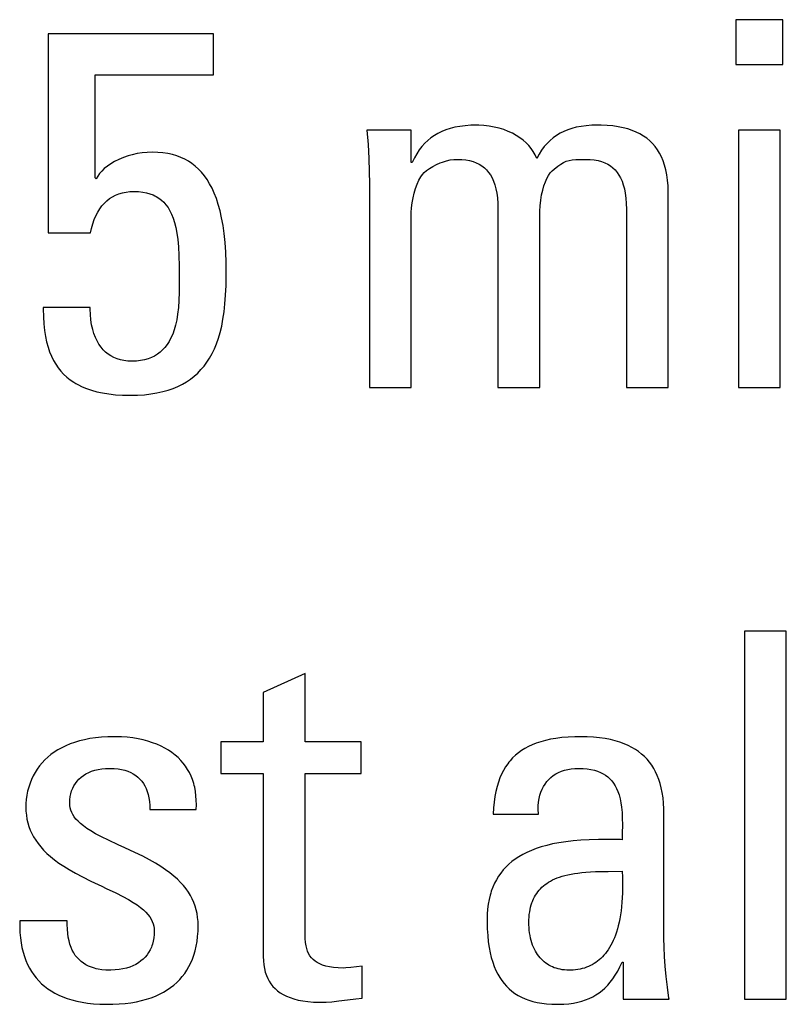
# Model space of a CAD drawing. Header units: millimetres. Extents: x -844 to -217, y -125 to 557.
# Tile 40 of 178: x -577.51 to -574.06, y 171.88 to 176.31. Entities that reach past the tile are written whole.
import ezdxf

# ---------------------------------------------------------------- set-up
doc = ezdxf.new("R2010")
doc.units = ezdxf.units.MM
doc.header["$LTSCALE"] = 23.1
doc.layers.add('R912005577_AM_0', color=7, linetype='CONTINUOUS')

msp = doc.modelspace()

# ---------------------------------------------------------------- linework, layer by layer
at = {"layer": 'R912005577_AM_0', "color": 7}
for p, q in [((-574.0779, 176.3053), (-574.2888, 176.3053)), ((-574.2888, 176.3053), (-574.2888, 176.1035)), ((-574.0779, 176.1035), (-574.0779, 176.3053)), ((-576.6383, 176.2411), (-577.3812, 176.2411)), ((-577.3812, 176.2411), (-577.3812, 175.3468)), ((-576.6383, 176.0576), (-576.6383, 176.2411)), ((-574.2888, 176.1035), (-574.0779, 176.1035)), ((-577.1703, 176.0576), (-576.6383, 176.0576)), ((-577.1703, 175.5944), (-577.1703, 176.0576)), ((-575.7487, 175.8077), (-575.9482, 175.8077)), ((-575.9482, 175.8077), (-575.9432, 175.7436)), ((-575.7487, 175.6632), (-575.7487, 175.8077)), ((-575.6289, 175.7938), (-575.6449, 175.7843)), ((-575.6118, 175.8022), (-575.6289, 175.7938)), ((-575.5936, 175.8096), (-575.6118, 175.8022)), ((-575.5741, 175.8159), (-575.5936, 175.8096)), ((-575.5533, 175.8211), (-575.5741, 175.8159)), ((-575.5308, 175.8253), (-575.5533, 175.8211)), ((-575.5066, 175.8283), (-575.5308, 175.8253)), ((-575.4804, 175.8301), (-575.5066, 175.8283)), ((-575.4551, 175.8306), (-575.4804, 175.8301)), ((-575.4453, 175.8305), (-575.4551, 175.8306)), ((-575.4217, 175.8292), (-575.4453, 175.8305)), ((-575.3983, 175.8265), (-575.4217, 175.8292)), ((-575.3755, 175.8224), (-575.3983, 175.8265)), ((-575.3535, 175.8171), (-575.3755, 175.8224)), ((-575.3325, 175.8106), (-575.3535, 175.8171)), ((-575.3126, 175.803), (-575.3325, 175.8106)), ((-575.294, 175.7944), (-575.3126, 175.803)), ((-575.2766, 175.7849), (-575.294, 175.7944)), ((-575.0793, 175.7941), (-575.095, 175.7846)), ((-575.0627, 175.8024), (-575.0793, 175.7941)), ((-575.0451, 175.8097), (-575.0627, 175.8024)), ((-575.0264, 175.816), (-575.0451, 175.8097)), ((-575.0064, 175.8211), (-575.0264, 175.816)), ((-574.985, 175.8252), (-575.0064, 175.8211)), ((-574.962, 175.8282), (-574.985, 175.8252)), ((-574.9369, 175.83), (-574.962, 175.8282)), ((-574.9094, 175.8306), (-574.9369, 175.83)), ((-574.8947, 175.8305), (-574.9094, 175.8306)), ((-574.867, 175.8293), (-574.8947, 175.8305)), ((-574.8414, 175.8271), (-574.867, 175.8293)), ((-574.8174, 175.8237), (-574.8414, 175.8271)), ((-574.7951, 175.8192), (-574.8174, 175.8237)), ((-574.7743, 175.8137), (-574.7951, 175.8192)), ((-574.7549, 175.8072), (-574.7743, 175.8137)), ((-574.7368, 175.7997), (-574.7549, 175.8072)), ((-574.72, 175.7913), (-574.7368, 175.7997)), ((-574.7043, 175.7819), (-574.72, 175.7913)), ((-574.0893, 175.8077), (-574.2773, 175.8077)), ((-574.2773, 175.8077), (-574.2773, 174.6497)), ((-574.0893, 174.6497), (-574.0893, 175.8077)), ((-575.6878, 175.7491), (-575.7005, 175.7349)), ((-575.6743, 175.7621), (-575.6878, 175.7491)), ((-575.66, 175.7738), (-575.6743, 175.7621)), ((-575.6449, 175.7843), (-575.66, 175.7738)), ((-575.2606, 175.7745), (-575.2766, 175.7849)), ((-575.2459, 175.7634), (-575.2606, 175.7745)), ((-575.2326, 175.7515), (-575.2459, 175.7634)), ((-575.2205, 175.7389), (-575.2326, 175.7515)), ((-575.1375, 175.7489), (-575.1503, 175.7343)), ((-575.124, 175.762), (-575.1375, 175.7489)), ((-575.1099, 175.7739), (-575.124, 175.762)), ((-575.095, 175.7846), (-575.1099, 175.7739)), ((-574.6897, 175.7716), (-574.7043, 175.7819)), ((-574.6762, 175.7604), (-574.6897, 175.7716)), ((-574.6637, 175.7481), (-574.6762, 175.7604)), ((-574.6522, 175.7349), (-574.6637, 175.7481)), ((-576.9817, 175.7026), (-577.0045, 175.6975)), ((-576.9588, 175.7062), (-576.9817, 175.7026)), ((-576.9359, 175.7084), (-576.9588, 175.7062)), ((-576.9135, 175.7091), (-576.9359, 175.7084)), ((-576.8888, 175.7084), (-576.9135, 175.7091)), ((-576.8655, 175.7064), (-576.8888, 175.7084)), ((-576.8436, 175.7031), (-576.8655, 175.7064)), ((-576.823, 175.6985), (-576.8436, 175.7031)), ((-575.9432, 175.7436), (-575.9395, 175.6806)), ((-575.7237, 175.7022), (-575.7343, 175.6836)), ((-575.7125, 175.7193), (-575.7237, 175.7022)), ((-575.7005, 175.7349), (-575.7125, 175.7193)), ((-575.2096, 175.7256), (-575.2205, 175.7389)), ((-575.2, 175.7116), (-575.2096, 175.7256)), ((-575.1917, 175.6969), (-575.2, 175.7116)), ((-575.1624, 175.7183), (-575.1738, 175.7008)), ((-575.1503, 175.7343), (-575.1624, 175.7183)), ((-574.6416, 175.7205), (-574.6522, 175.7349)), ((-574.632, 175.7051), (-574.6416, 175.7205)), ((-574.6234, 175.6884), (-574.632, 175.7051)), ((-577.0828, 175.6674), (-577.1001, 175.6573)), ((-577.0639, 175.6768), (-577.0828, 175.6674)), ((-577.0436, 175.6852), (-577.0639, 175.6768)), ((-577.022, 175.6926), (-577.0436, 175.6852)), ((-577.0045, 175.6975), (-577.022, 175.6926)), ((-576.8034, 175.6928), (-576.823, 175.6985)), ((-576.7849, 175.6858), (-576.8034, 175.6928)), ((-576.7674, 175.6777), (-576.7849, 175.6858)), ((-576.7508, 175.6685), (-576.7674, 175.6777)), ((-576.7349, 175.658), (-576.7508, 175.6685)), ((-576.7199, 175.6463), (-576.7349, 175.658)), ((-575.9395, 175.6806), (-575.9374, 175.622)), ((-575.7441, 175.6632), (-575.7487, 175.6632)), ((-575.7343, 175.6836), (-575.7441, 175.6632)), ((-575.6357, 175.654), (-575.6181, 175.6615)), ((-575.6181, 175.6615), (-575.6089, 175.6648)), ((-575.6089, 175.6648), (-575.5908, 175.6703)), ((-575.5908, 175.6703), (-575.5733, 175.6741)), ((-575.5733, 175.6741), (-575.557, 175.6763)), ((-575.557, 175.6763), (-575.5423, 175.677)), ((-575.5423, 175.677), (-575.5219, 175.6763)), ((-575.5219, 175.6763), (-575.5032, 175.6743)), ((-575.5032, 175.6743), (-575.4861, 175.6711)), ((-575.4861, 175.6711), (-575.4705, 175.6667)), ((-575.4705, 175.6667), (-575.4561, 175.6613)), ((-575.4561, 175.6613), (-575.4429, 175.6548)), ((-575.1846, 175.6815), (-575.1917, 175.6969)), ((-575.1738, 175.7008), (-575.1846, 175.6815)), ((-575.0759, 175.656), (-575.0635, 175.6629)), ((-575.0635, 175.6629), (-575.0515, 175.6681)), ((-575.0515, 175.6681), (-575.0392, 175.6718)), ((-575.0392, 175.6718), (-575.0256, 175.6744)), ((-575.0256, 175.6744), (-575.0092, 175.676)), ((-575.0092, 175.676), (-574.9869, 175.6769)), ((-574.9869, 175.6769), (-574.9644, 175.677)), ((-574.9644, 175.677), (-574.944, 175.6763)), ((-574.944, 175.6763), (-574.9254, 175.6743)), ((-574.9254, 175.6743), (-574.9083, 175.6711)), ((-574.9083, 175.6711), (-574.8926, 175.6667)), ((-574.8926, 175.6667), (-574.8782, 175.6613)), ((-574.8782, 175.6613), (-574.8651, 175.6548)), ((-574.6157, 175.6704), (-574.6234, 175.6884)), ((-574.609, 175.651), (-574.6157, 175.6704)), ((-577.1409, 175.6243), (-577.1509, 175.6129)), ((-577.1292, 175.6356), (-577.1409, 175.6243)), ((-577.1155, 175.6466), (-577.1292, 175.6356)), ((-577.1001, 175.6573), (-577.1155, 175.6466)), ((-576.7056, 175.6334), (-576.7199, 175.6463)), ((-576.6921, 175.6191), (-576.7056, 175.6334)), ((-576.6792, 175.6034), (-576.6921, 175.6191)), ((-575.9374, 175.622), (-575.9367, 175.5669)), ((-575.6985, 175.6082), (-575.6899, 175.6175)), ((-575.6899, 175.6175), (-575.6794, 175.627)), ((-575.6794, 175.627), (-575.6667, 175.6364)), ((-575.6667, 175.6364), (-575.6521, 175.6455)), ((-575.6521, 175.6455), (-575.6357, 175.654)), ((-575.4429, 175.6548), (-575.4309, 175.6473)), ((-575.4309, 175.6473), (-575.4199, 175.6387)), ((-575.4199, 175.6387), (-575.4099, 175.6291)), ((-575.4099, 175.6291), (-575.4008, 175.6184)), ((-575.4008, 175.6184), (-575.3925, 175.6066)), ((-575.1311, 175.6044), (-575.1233, 175.6157)), ((-575.1233, 175.6157), (-575.1151, 175.6254)), ((-575.1151, 175.6254), (-575.1066, 175.6334)), ((-575.1066, 175.6334), (-575.0897, 175.6465)), ((-575.0897, 175.6465), (-575.0759, 175.656)), ((-574.8651, 175.6548), (-574.8531, 175.6473)), ((-574.8531, 175.6473), (-574.8421, 175.6387)), ((-574.8421, 175.6387), (-574.8321, 175.6291)), ((-574.8321, 175.6291), (-574.823, 175.6184)), ((-574.823, 175.6184), (-574.8147, 175.6065)), ((-574.6061, 175.6408), (-574.609, 175.651)), ((-574.6034, 175.6302), (-574.6061, 175.6408)), ((-574.5989, 175.6078), (-574.6034, 175.6302)), ((-577.1657, 175.5899), (-577.1703, 175.5944)), ((-577.1591, 175.6014), (-577.1657, 175.5899)), ((-577.1509, 175.6129), (-577.1591, 175.6014)), ((-576.6671, 175.5862), (-576.6792, 175.6034)), ((-576.6556, 175.5675), (-576.6671, 175.5862)), ((-575.7222, 175.5649), (-575.7141, 175.5826)), ((-575.7141, 175.5826), (-575.7051, 175.599)), ((-575.7051, 175.599), (-575.6985, 175.6082)), ((-575.3925, 175.6066), (-575.3851, 175.5934)), ((-575.3851, 175.5934), (-575.3785, 175.5788)), ((-575.3785, 175.5788), (-575.3727, 175.5627)), ((-575.1517, 175.5583), (-575.1453, 175.5758)), ((-575.1453, 175.5758), (-575.1384, 175.5911)), ((-575.1384, 175.5911), (-575.1311, 175.6044)), ((-574.8147, 175.6065), (-574.8073, 175.5934)), ((-574.8073, 175.5934), (-574.8007, 175.5788)), ((-574.8007, 175.5788), (-574.7949, 175.5626)), ((-574.5956, 175.5837), (-574.5989, 175.6078)), ((-574.5936, 175.5579), (-574.5956, 175.5837)), ((-577.0637, 175.5216), (-577.0481, 175.5263)), ((-577.0481, 175.5263), (-577.04, 175.5282)), ((-577.04, 175.5282), (-577.0317, 175.5297)), ((-577.0317, 175.5297), (-577.0143, 175.5318)), ((-577.0143, 175.5318), (-576.996, 175.5325)), ((-576.996, 175.5325), (-576.9755, 175.5318)), ((-576.9755, 175.5318), (-576.9567, 175.5298)), ((-576.9567, 175.5298), (-576.9396, 175.5266)), ((-576.9396, 175.5266), (-576.9238, 175.5222)), ((-576.6447, 175.547), (-576.6556, 175.5675)), ((-576.6346, 175.5247), (-576.6447, 175.547)), ((-576.6252, 175.5004), (-576.6346, 175.5247)), ((-575.9367, 175.5669), (-575.9367, 174.6497)), ((-575.7408, 175.5041), (-575.7357, 175.5255)), ((-575.7357, 175.5255), (-575.7295, 175.5458)), ((-575.7295, 175.5458), (-575.7222, 175.5649)), ((-575.3727, 175.5627), (-575.3679, 175.5448)), ((-575.3679, 175.5448), (-575.364, 175.525)), ((-575.364, 175.525), (-575.3611, 175.5031)), ((-575.1622, 175.5168), (-575.1573, 175.5387)), ((-575.1573, 175.5387), (-575.1517, 175.5583)), ((-574.7949, 175.5626), (-574.7901, 175.5448)), ((-574.7901, 175.5448), (-574.7862, 175.525)), ((-574.7862, 175.525), (-574.7833, 175.503)), ((-574.5929, 175.5302), (-574.5936, 175.5579)), ((-574.5929, 174.6497), (-574.5929, 175.5302)), ((-577.129, 175.4798), (-577.1175, 175.4906)), ((-577.1175, 175.4906), (-577.1052, 175.5002)), ((-577.1052, 175.5002), (-577.0922, 175.5086)), ((-577.0922, 175.5086), (-577.0783, 175.5157)), ((-577.0783, 175.5157), (-577.0637, 175.5216)), ((-576.9238, 175.5222), (-576.9093, 175.5167)), ((-576.9093, 175.5167), (-576.9024, 175.5135)), ((-576.9024, 175.5135), (-576.8958, 175.5101)), ((-576.8958, 175.5101), (-576.8835, 175.5024)), ((-576.8835, 175.5024), (-576.8721, 175.4936)), ((-576.8721, 175.4936), (-576.8615, 175.4837)), ((-576.8615, 175.4837), (-576.8518, 175.4725)), ((-576.6165, 175.4739), (-576.6252, 175.5004)), ((-575.7473, 175.4593), (-575.7447, 175.4819)), ((-575.7447, 175.4819), (-575.7408, 175.5041)), ((-575.3611, 175.5031), (-575.3594, 175.4787)), ((-575.1689, 175.4681), (-575.1661, 175.4931)), ((-575.1661, 175.4931), (-575.1622, 175.5168)), ((-574.7833, 175.503), (-574.7816, 175.4787)), ((-577.1675, 175.4233), (-577.1591, 175.4395)), ((-577.1591, 175.4395), (-577.1499, 175.4543)), ((-577.1499, 175.4543), (-577.1398, 175.4677)), ((-577.1398, 175.4677), (-577.129, 175.4798)), ((-576.8518, 175.4725), (-576.8427, 175.4599)), ((-576.8427, 175.4599), (-576.8344, 175.4459)), ((-576.8344, 175.4459), (-576.8268, 175.4302)), ((-576.6086, 175.4451), (-576.6165, 175.4739)), ((-576.6015, 175.4139), (-576.6086, 175.4451)), ((-575.7487, 175.4293), (-575.7486, 175.4373)), ((-575.7486, 175.4373), (-575.7473, 175.4593)), ((-575.3594, 175.4787), (-575.3588, 175.4523)), ((-575.3588, 175.4523), (-575.3588, 174.6497)), ((-575.1708, 175.4293), (-575.1705, 175.4434)), ((-575.1705, 175.4434), (-575.1689, 175.4681)), ((-574.7816, 175.4787), (-574.781, 175.4523)), ((-574.781, 175.4523), (-574.781, 174.6497)), ((-577.1816, 175.3866), (-577.175, 175.4057)), ((-577.175, 175.4057), (-577.1675, 175.4233)), ((-576.8268, 175.4302), (-576.8199, 175.4125)), ((-576.8199, 175.4125), (-576.8136, 175.3927)), ((-576.8136, 175.3927), (-576.8081, 175.3704)), ((-576.5954, 175.3799), (-576.6015, 175.4139)), ((-575.7487, 174.6497), (-575.7487, 175.4293)), ((-575.1708, 174.6497), (-575.1708, 175.4293)), ((-577.191, 175.3468), (-577.187, 175.3661)), ((-577.187, 175.3661), (-577.1816, 175.3866)), ((-576.8081, 175.3704), (-576.8033, 175.345)), ((-576.5902, 175.3431), (-576.5954, 175.3799)), ((-577.3812, 175.3468), (-577.191, 175.3468)), ((-576.8033, 175.345), (-576.7993, 175.3162)), ((-576.7993, 175.3162), (-576.7962, 175.2829)), ((-576.5861, 175.3031), (-576.5902, 175.3431)), ((-576.5832, 175.2598), (-576.5861, 175.3031)), ((-576.7962, 175.2829), (-576.7939, 175.2439)), ((-576.5814, 175.2129), (-576.5832, 175.2598)), ((-576.7939, 175.2439), (-576.7925, 175.1965)), ((-576.7925, 175.1965), (-576.792, 175.1348)), ((-576.581, 175.1725), (-576.5814, 175.2129)), ((-576.581, 175.1589), (-576.581, 175.1725)), ((-576.792, 175.1348), (-576.792, 175.1198)), ((-576.5818, 175.1091), (-576.581, 175.1589)), ((-576.792, 175.1198), (-576.7924, 175.0796)), ((-576.5837, 175.0655), (-576.5818, 175.1091)), ((-576.7938, 175.0424), (-576.7962, 175.0098)), ((-576.7924, 175.0796), (-576.7938, 175.0424)), ((-576.5866, 175.0262), (-576.5837, 175.0655)), ((-577.1932, 175.0097), (-577.4042, 175.0097)), ((-577.4042, 175.0097), (-577.4042, 175.0041)), ((-577.4042, 175.0041), (-577.4033, 174.9686)), ((-577.1931, 175.0032), (-577.1932, 175.0097)), ((-577.1921, 174.9782), (-577.1931, 175.0032)), ((-576.7962, 175.0098), (-576.7995, 174.9807)), ((-576.5906, 174.9903), (-576.5866, 175.0262)), ((-577.4033, 174.9686), (-577.4013, 174.9365)), ((-577.1898, 174.9546), (-577.1921, 174.9782)), ((-577.1862, 174.9325), (-577.1898, 174.9546)), ((-576.8038, 174.9546), (-576.809, 174.9311)), ((-576.7995, 174.9807), (-576.8038, 174.9546)), ((-576.6014, 174.9267), (-576.5955, 174.9572)), ((-576.5955, 174.9572), (-576.5906, 174.9903)), ((-577.4013, 174.9365), (-577.3981, 174.9071)), ((-577.3981, 174.9071), (-577.3939, 174.8801)), ((-577.1815, 174.912), (-577.1862, 174.9325)), ((-577.1758, 174.8931), (-577.1815, 174.912)), ((-576.815, 174.9099), (-576.8218, 174.8906)), ((-576.809, 174.9311), (-576.815, 174.9099)), ((-576.6083, 174.8983), (-576.6014, 174.9267)), ((-577.3939, 174.8801), (-577.3887, 174.8553)), ((-577.1691, 174.8757), (-577.1758, 174.8931)), ((-577.1616, 174.8598), (-577.1691, 174.8757)), ((-576.8294, 174.8733), (-576.8377, 174.8576)), ((-576.8218, 174.8906), (-576.8294, 174.8733)), ((-576.6246, 174.8473), (-576.616, 174.8719)), ((-576.616, 174.8719), (-576.6083, 174.8983)), ((-577.3887, 174.8553), (-577.3824, 174.8323)), ((-577.3824, 174.8323), (-577.3752, 174.8109)), ((-577.1532, 174.8453), (-577.1616, 174.8598)), ((-577.144, 174.8322), (-577.1532, 174.8453)), ((-577.134, 174.8204), (-577.144, 174.8322)), ((-577.1233, 174.8099), (-577.134, 174.8204)), ((-576.867, 174.8192), (-576.8783, 174.809)), ((-576.8565, 174.8306), (-576.867, 174.8192)), ((-576.8467, 174.8434), (-576.8565, 174.8306)), ((-576.8377, 174.8576), (-576.8467, 174.8434)), ((-576.6445, 174.803), (-576.6341, 174.8244)), ((-576.6341, 174.8244), (-576.6246, 174.8473)), ((-577.3752, 174.8109), (-577.3671, 174.791)), ((-577.3671, 174.791), (-577.358, 174.7726)), ((-577.358, 174.7726), (-577.348, 174.7553)), ((-577.1118, 174.8006), (-577.1233, 174.8099)), ((-577.0994, 174.7924), (-577.1118, 174.8006)), ((-577.0862, 174.7855), (-577.0994, 174.7924)), ((-577.0721, 174.7797), (-577.0862, 174.7855)), ((-577.057, 174.7751), (-577.0721, 174.7797)), ((-577.0408, 174.7717), (-577.057, 174.7751)), ((-577.0236, 174.7696), (-577.0408, 174.7717)), ((-576.9662, 174.7717), (-576.9849, 174.7696)), ((-576.9487, 174.775), (-576.9662, 174.7717)), ((-576.9325, 174.7795), (-576.9487, 174.775)), ((-576.9174, 174.7852), (-576.9325, 174.7795)), ((-576.9034, 174.792), (-576.9174, 174.7852)), ((-576.8904, 174.7999), (-576.9034, 174.792)), ((-576.8783, 174.809), (-576.8904, 174.7999)), ((-576.6678, 174.7644), (-576.6557, 174.783)), ((-576.6557, 174.783), (-576.6445, 174.803)), ((-577.348, 174.7553), (-577.3371, 174.7393)), ((-577.3371, 174.7393), (-577.3251, 174.7242)), ((-577.0052, 174.7689), (-577.0236, 174.7696)), ((-576.9849, 174.7696), (-577.0052, 174.7689)), ((-576.7092, 174.7156), (-576.6945, 174.7307)), ((-576.6945, 174.7307), (-576.6807, 174.747)), ((-576.6807, 174.747), (-576.6678, 174.7644)), ((-577.3251, 174.7242), (-577.3121, 174.7102)), ((-577.3121, 174.7102), (-577.2981, 174.6972)), ((-577.2981, 174.6972), (-577.2828, 174.685)), ((-577.2828, 174.685), (-577.2664, 174.6738)), ((-576.7594, 174.6766), (-576.7416, 174.6886)), ((-576.7416, 174.6886), (-576.7249, 174.7016)), ((-576.7249, 174.7016), (-576.7092, 174.7156)), ((-577.2664, 174.6738), (-577.2577, 174.6685)), ((-577.2577, 174.6685), (-577.2486, 174.6634)), ((-577.2486, 174.6634), (-577.2294, 174.654)), ((-577.2294, 174.654), (-577.2088, 174.6455)), ((-577.2088, 174.6455), (-577.1866, 174.6379)), ((-576.8667, 174.6318), (-576.8425, 174.6386)), ((-576.8425, 174.6386), (-576.8198, 174.6466)), ((-576.8198, 174.6466), (-576.7984, 174.6556)), ((-576.7984, 174.6556), (-576.7783, 174.6656)), ((-576.7783, 174.6656), (-576.7594, 174.6766)), ((-575.9367, 174.6497), (-575.7487, 174.6497)), ((-575.3588, 174.6497), (-575.1708, 174.6497)), ((-574.781, 174.6497), (-574.5929, 174.6497)), ((-574.2773, 174.6497), (-574.0893, 174.6497)), ((-577.1866, 174.6379), (-577.1626, 174.6313)), ((-577.1626, 174.6313), (-577.1368, 174.6258)), ((-577.1368, 174.6258), (-577.109, 174.6213)), ((-577.109, 174.6213), (-577.079, 174.6181)), ((-577.079, 174.6181), (-577.0468, 174.616)), ((-577.0468, 174.616), (-577.0121, 174.6153)), ((-577.0121, 174.6153), (-576.9793, 174.616)), ((-576.9793, 174.616), (-576.9485, 174.6181)), ((-576.9485, 174.6181), (-576.9196, 174.6215)), ((-576.9196, 174.6215), (-576.8923, 174.626)), ((-576.8923, 174.626), (-576.8667, 174.6318)), ((-574.0619, 173.5536), (-574.2499, 173.5536)), ((-574.2499, 173.5536), (-574.2499, 171.898)), ((-574.0619, 171.898), (-574.0619, 173.5536)), ((-576.2264, 173.3633), (-576.4145, 173.2785)), ((-576.2264, 173.056), (-576.2264, 173.3633)), ((-576.4145, 173.2785), (-576.4145, 173.056)), ((-577.2833, 173.0465), (-577.3026, 173.0385)), ((-577.2628, 173.0537), (-577.2833, 173.0465)), ((-577.2412, 173.0602), (-577.2628, 173.0537)), ((-577.2182, 173.0657), (-577.2412, 173.0602)), ((-577.194, 173.0704), (-577.2182, 173.0657)), ((-577.1685, 173.0741), (-577.194, 173.0704)), ((-577.1415, 173.0768), (-577.1685, 173.0741)), ((-577.1131, 173.0785), (-577.1415, 173.0768)), ((-577.0832, 173.079), (-577.1131, 173.0785)), ((-577.0788, 173.079), (-577.0832, 173.079)), ((-577.0521, 173.0783), (-577.0788, 173.079)), ((-577.0263, 173.0764), (-577.0521, 173.0783)), ((-577.0014, 173.0735), (-577.0263, 173.0764)), ((-576.9775, 173.0696), (-577.0014, 173.0735)), ((-576.9546, 173.0647), (-576.9775, 173.0696)), ((-576.9328, 173.059), (-576.9546, 173.0647)), ((-576.9121, 173.0523), (-576.9328, 173.059)), ((-576.8926, 173.0449), (-576.9121, 173.0523)), ((-576.8741, 173.0367), (-576.8926, 173.0449)), ((-576.4145, 173.056), (-576.6048, 173.056)), ((-576.6048, 173.056), (-576.6048, 172.9138)), ((-575.9742, 173.056), (-576.2264, 173.056)), ((-575.9742, 172.9138), (-575.9742, 173.056)), ((-575.1862, 173.0503), (-575.2046, 173.043)), ((-575.1664, 173.0568), (-575.1862, 173.0503)), ((-575.1452, 173.0626), (-575.1664, 173.0568)), ((-575.1225, 173.0676), (-575.1452, 173.0626)), ((-575.098, 173.0718), (-575.1225, 173.0676)), ((-575.0717, 173.075), (-575.098, 173.0718)), ((-575.0433, 173.0774), (-575.0717, 173.075)), ((-575.0127, 173.0787), (-575.0433, 173.0774)), ((-574.9882, 173.079), (-575.0127, 173.0787)), ((-574.9575, 173.0785), (-574.9882, 173.079)), ((-574.9287, 173.0768), (-574.9575, 173.0785)), ((-574.9018, 173.0741), (-574.9287, 173.0768)), ((-574.8766, 173.0705), (-574.9018, 173.0741)), ((-574.8531, 173.0659), (-574.8766, 173.0705)), ((-574.8311, 173.0605), (-574.8531, 173.0659)), ((-574.8105, 173.0543), (-574.8311, 173.0605)), ((-574.7913, 173.0473), (-574.8105, 173.0543)), ((-574.7733, 173.0396), (-574.7913, 173.0473)), ((-577.3541, 173.0099), (-577.3692, 172.9989)), ((-577.338, 173.0201), (-577.3541, 173.0099)), ((-577.3208, 173.0297), (-577.338, 173.0201)), ((-577.3026, 173.0385), (-577.3208, 173.0297)), ((-576.8567, 173.0277), (-576.8741, 173.0367)), ((-576.8404, 173.018), (-576.8567, 173.0277)), ((-576.8252, 173.0077), (-576.8404, 173.018)), ((-576.8109, 172.9967), (-576.8252, 173.0077)), ((-575.2671, 173.0065), (-575.2803, 172.9955)), ((-575.253, 173.0168), (-575.2671, 173.0065)), ((-575.2379, 173.0262), (-575.253, 173.0168)), ((-575.2218, 173.035), (-575.2379, 173.0262)), ((-575.2046, 173.043), (-575.2218, 173.035)), ((-574.7565, 173.031), (-574.7733, 173.0396)), ((-574.7408, 173.0218), (-574.7565, 173.031)), ((-574.7262, 173.0119), (-574.7408, 173.0218)), ((-574.7126, 173.0012), (-574.7262, 173.0119)), ((-574.6999, 172.9898), (-574.7126, 173.0012)), ((-577.4089, 172.9618), (-577.4203, 172.9481)), ((-577.3966, 172.9748), (-577.4089, 172.9618)), ((-577.3834, 172.9872), (-577.3966, 172.9748)), ((-577.3692, 172.9989), (-577.3834, 172.9872)), ((-576.7978, 172.9851), (-576.8109, 172.9967)), ((-576.7856, 172.9728), (-576.7978, 172.9851)), ((-576.7744, 172.96), (-576.7856, 172.9728)), ((-576.7641, 172.9465), (-576.7744, 172.96)), ((-575.3148, 172.9575), (-575.3248, 172.943)), ((-575.3096, 172.9644), (-575.3148, 172.9575)), ((-575.3041, 172.9711), (-575.3096, 172.9644)), ((-575.2926, 172.9837), (-575.3041, 172.9711)), ((-575.2803, 172.9955), (-575.2926, 172.9837)), ((-574.6882, 172.9777), (-574.6999, 172.9898)), ((-574.6773, 172.9648), (-574.6882, 172.9777)), ((-574.6673, 172.951), (-574.6773, 172.9648)), ((-577.4403, 172.9186), (-577.449, 172.9028)), ((-577.4307, 172.9337), (-577.4403, 172.9186)), ((-577.4203, 172.9481), (-577.4307, 172.9337)), ((-577.2232, 172.9044), (-577.2118, 172.9115)), ((-577.2118, 172.9115), (-577.1995, 172.9178)), ((-577.1995, 172.9178), (-577.1862, 172.9234)), ((-577.1862, 172.9234), (-577.172, 172.928)), ((-577.172, 172.928), (-577.1569, 172.9318)), ((-577.1569, 172.9318), (-577.1409, 172.9345)), ((-577.1409, 172.9345), (-577.1242, 172.9362)), ((-577.1242, 172.9362), (-577.1067, 172.9368)), ((-577.1067, 172.9368), (-577.1061, 172.9368)), ((-577.1061, 172.9368), (-577.1031, 172.9368)), ((-577.1031, 172.9368), (-577.0846, 172.9361)), ((-577.0846, 172.9361), (-577.0674, 172.9343)), ((-577.0674, 172.9343), (-577.0515, 172.9316)), ((-577.0515, 172.9316), (-577.0367, 172.9279)), ((-577.0367, 172.9279), (-577.0231, 172.9234)), ((-577.0231, 172.9234), (-577.0104, 172.9181)), ((-577.0104, 172.9181), (-576.9988, 172.9119)), ((-576.9988, 172.9119), (-576.988, 172.9049)), ((-576.7549, 172.9323), (-576.7641, 172.9465)), ((-576.7465, 172.9175), (-576.7549, 172.9323)), ((-576.7391, 172.9021), (-576.7465, 172.9175)), ((-576.6048, 172.9138), (-576.4145, 172.9138)), ((-576.4145, 172.9138), (-576.4145, 172.0907)), ((-576.2264, 172.9138), (-575.9742, 172.9138)), ((-576.2263, 172.1917), (-576.2264, 172.9138)), ((-575.3423, 172.9111), (-575.35, 172.8935)), ((-575.3339, 172.9276), (-575.3423, 172.9111)), ((-575.3248, 172.943), (-575.3339, 172.9276)), ((-575.1102, 172.904), (-575.0989, 172.9114)), ((-575.0989, 172.9114), (-575.0868, 172.9178)), ((-575.0868, 172.9178), (-575.0737, 172.9234)), ((-575.0737, 172.9234), (-575.0598, 172.9281)), ((-575.0598, 172.9281), (-575.0451, 172.9318)), ((-575.0451, 172.9318), (-575.0293, 172.9346)), ((-575.0293, 172.9346), (-575.0127, 172.9362)), ((-575.0127, 172.9362), (-574.9951, 172.9368)), ((-574.9951, 172.9368), (-574.9754, 172.9363)), ((-574.9754, 172.9363), (-574.9572, 172.9346)), ((-574.9572, 172.9346), (-574.9406, 172.932)), ((-574.9406, 172.932), (-574.9252, 172.9284)), ((-574.9252, 172.9284), (-574.9111, 172.924)), ((-574.9111, 172.924), (-574.898, 172.9187)), ((-574.898, 172.9187), (-574.886, 172.9126)), ((-574.886, 172.9126), (-574.875, 172.9057)), ((-574.6581, 172.9365), (-574.6673, 172.951)), ((-574.6497, 172.921), (-574.6581, 172.9365)), ((-574.6421, 172.9045), (-574.6497, 172.921)), ((-577.4634, 172.8695), (-577.4692, 172.8519)), ((-577.4567, 172.8865), (-577.4634, 172.8695)), ((-577.449, 172.9028), (-577.4567, 172.8865)), ((-577.2658, 172.8583), (-577.2592, 172.8689)), ((-577.2592, 172.8689), (-577.2516, 172.8787)), ((-577.2516, 172.8787), (-577.2431, 172.888)), ((-577.2431, 172.888), (-577.2336, 172.8965)), ((-577.2336, 172.8965), (-577.2232, 172.9044)), ((-576.988, 172.9049), (-576.9781, 172.8972)), ((-576.9781, 172.8972), (-576.9691, 172.8886)), ((-576.9691, 172.8886), (-576.9609, 172.8793)), ((-576.9609, 172.8793), (-576.9535, 172.8691)), ((-576.9535, 172.8691), (-576.9469, 172.858)), ((-576.7327, 172.8859), (-576.7391, 172.9021)), ((-576.7272, 172.869), (-576.7327, 172.8859)), ((-576.7249, 172.8603), (-576.7272, 172.869)), ((-575.3569, 172.8747), (-575.363, 172.8546)), ((-575.35, 172.8935), (-575.3569, 172.8747)), ((-575.1471, 172.8663), (-575.1391, 172.8769)), ((-575.1391, 172.8769), (-575.1303, 172.8868)), ((-575.1303, 172.8868), (-575.1207, 172.8958)), ((-575.1207, 172.8958), (-575.1102, 172.904)), ((-574.875, 172.9057), (-574.8648, 172.898)), ((-574.8648, 172.898), (-574.8555, 172.8894)), ((-574.8555, 172.8894), (-574.8469, 172.88)), ((-574.8469, 172.88), (-574.839, 172.8696)), ((-574.839, 172.8696), (-574.8318, 172.8582)), ((-574.6353, 172.887), (-574.6421, 172.9045)), ((-574.6293, 172.8684), (-574.6353, 172.887)), ((-574.6241, 172.8485), (-574.6293, 172.8684)), ((-577.474, 172.8339), (-577.4777, 172.8155)), ((-577.4692, 172.8519), (-577.474, 172.8339)), ((-577.2827, 172.8094), (-577.28, 172.8227)), ((-577.28, 172.8227), (-577.2763, 172.8352)), ((-577.2763, 172.8352), (-577.2715, 172.8471)), ((-577.2715, 172.8471), (-577.2658, 172.8583)), ((-576.9469, 172.858), (-576.9411, 172.846)), ((-576.9411, 172.846), (-576.9361, 172.833)), ((-576.9361, 172.833), (-576.932, 172.819)), ((-576.7227, 172.8514), (-576.7249, 172.8603)), ((-576.7193, 172.833), (-576.7227, 172.8514)), ((-576.7169, 172.8138), (-576.7193, 172.833)), ((-575.3683, 172.833), (-575.3727, 172.81)), ((-575.363, 172.8546), (-575.3683, 172.833)), ((-575.1701, 172.8154), (-575.1657, 172.8293)), ((-575.1657, 172.8293), (-575.1604, 172.8425)), ((-575.1604, 172.8425), (-575.1542, 172.8548)), ((-575.1542, 172.8548), (-575.1471, 172.8663)), ((-574.8318, 172.8582), (-574.8253, 172.8457)), ((-574.8253, 172.8457), (-574.8195, 172.832)), ((-574.8195, 172.832), (-574.8143, 172.8169)), ((-574.6198, 172.8274), (-574.6241, 172.8485)), ((-574.6164, 172.8048), (-574.6198, 172.8274)), ((-577.4818, 172.778), (-577.4822, 172.7625)), ((-577.4803, 172.7968), (-577.4818, 172.778)), ((-577.4777, 172.8155), (-577.4803, 172.7968)), ((-577.285, 172.7808), (-577.2844, 172.7955)), ((-577.2844, 172.7698), (-577.285, 172.7808)), ((-577.2844, 172.7955), (-577.2827, 172.8094)), ((-576.932, 172.819), (-576.9287, 172.8038)), ((-576.9287, 172.8038), (-576.9264, 172.7875)), ((-576.9264, 172.7875), (-576.9252, 172.7699)), ((-576.7155, 172.7937), (-576.7169, 172.8138)), ((-576.7153, 172.7728), (-576.7155, 172.7937)), ((-575.3762, 172.7853), (-575.3788, 172.7588)), ((-575.3727, 172.81), (-575.3762, 172.7853)), ((-575.1772, 172.7683), (-575.1759, 172.7848)), ((-575.1759, 172.7848), (-575.1735, 172.8005)), ((-575.1735, 172.8005), (-575.1701, 172.8154)), ((-574.8143, 172.8169), (-574.8098, 172.8003)), ((-574.8098, 172.8003), (-574.8061, 172.7819)), ((-574.8061, 172.7819), (-574.8031, 172.7614)), ((-574.614, 172.7806), (-574.6164, 172.8048)), ((-574.6125, 172.7547), (-574.614, 172.7806)), ((-577.4822, 172.7625), (-577.4816, 172.7439)), ((-577.4816, 172.7439), (-577.4799, 172.7259)), ((-577.2827, 172.7592), (-577.2844, 172.7698)), ((-577.2799, 172.7489), (-577.2827, 172.7592)), ((-577.276, 172.7388), (-577.2799, 172.7489)), ((-577.2708, 172.7287), (-577.276, 172.7388)), ((-576.9252, 172.7699), (-576.925, 172.751)), ((-576.925, 172.751), (-576.7163, 172.751)), ((-576.7163, 172.751), (-576.7153, 172.7728)), ((-575.3788, 172.7588), (-575.3804, 172.7304)), ((-575.1774, 172.751), (-575.1772, 172.7683)), ((-575.1764, 172.7328), (-575.1774, 172.751)), ((-574.8031, 172.7614), (-574.8008, 172.7385)), ((-574.8008, 172.7385), (-574.7994, 172.7125)), ((-574.6121, 172.7304), (-574.6125, 172.7547)), ((-577.4799, 172.7259), (-577.4771, 172.7085)), ((-577.4771, 172.7085), (-577.4733, 172.6916)), ((-577.4733, 172.6916), (-577.4684, 172.6751)), ((-577.2644, 172.7187), (-577.2708, 172.7287)), ((-577.2566, 172.7087), (-577.2644, 172.7187)), ((-577.2473, 172.6986), (-577.2566, 172.7087)), ((-577.2362, 172.6882), (-577.2473, 172.6986)), ((-575.3804, 172.7304), (-575.1762, 172.7304)), ((-575.1762, 172.7304), (-575.1764, 172.7328)), ((-574.7994, 172.7125), (-574.7989, 172.6823)), ((-574.6121, 172.1732), (-574.6121, 172.7304)), ((-577.4684, 172.6751), (-577.4624, 172.6591)), ((-577.4624, 172.6591), (-577.4553, 172.6434)), ((-577.2232, 172.6776), (-577.2362, 172.6882)), ((-577.2079, 172.6666), (-577.2232, 172.6776)), ((-577.1898, 172.6551), (-577.2079, 172.6666)), ((-577.1684, 172.6427), (-577.1898, 172.6551)), ((-574.7994, 172.6457), (-574.8002, 172.6158)), ((-574.7989, 172.6823), (-574.7994, 172.6457)), ((-577.4553, 172.6434), (-577.4471, 172.6281)), ((-577.4471, 172.6281), (-577.4378, 172.613)), ((-577.4378, 172.613), (-577.4273, 172.5981)), ((-577.1426, 172.6291), (-577.1684, 172.6427)), ((-577.1106, 172.6134), (-577.1426, 172.6291)), ((-577.0669, 172.5932), (-577.1106, 172.6134)), ((-575.0844, 172.6019), (-575.1127, 172.5965)), ((-575.0539, 172.6065), (-575.0844, 172.6019)), ((-575.0212, 172.6104), (-575.0539, 172.6065)), ((-574.986, 172.6134), (-575.0212, 172.6104)), ((-574.9478, 172.6155), (-574.986, 172.6134)), ((-574.9061, 172.6166), (-574.9478, 172.6155)), ((-574.86, 172.6168), (-574.9061, 172.6166)), ((-574.8074, 172.616), (-574.86, 172.6168)), ((-574.8002, 172.6158), (-574.8074, 172.616)), ((-577.4273, 172.5981), (-577.4155, 172.5834)), ((-577.4155, 172.5834), (-577.4023, 172.5689)), ((-577.4023, 172.5689), (-577.3877, 172.5544)), ((-577.0369, 172.5794), (-577.0669, 172.5932)), ((-576.9921, 172.5586), (-577.0369, 172.5794)), ((-576.9565, 172.5411), (-576.9921, 172.5586)), ((-575.2285, 172.5588), (-575.2472, 172.5494)), ((-575.2084, 172.5677), (-575.2285, 172.5588)), ((-575.1869, 172.5759), (-575.2084, 172.5677)), ((-575.1639, 172.5834), (-575.1869, 172.5759)), ((-575.1392, 172.5903), (-575.1639, 172.5834)), ((-575.1127, 172.5965), (-575.1392, 172.5903)), ((-577.3877, 172.5544), (-577.3715, 172.54)), ((-577.3715, 172.54), (-577.3535, 172.5255)), ((-577.3535, 172.5255), (-577.3336, 172.5109)), ((-576.926, 172.5252), (-576.9565, 172.5411)), ((-576.8992, 172.51), (-576.926, 172.5252)), ((-575.2961, 172.5173), (-575.3102, 172.5053)), ((-575.281, 172.5286), (-575.2961, 172.5173)), ((-575.2647, 172.5393), (-575.281, 172.5286)), ((-575.2472, 172.5494), (-575.2647, 172.5393)), ((-577.3336, 172.5109), (-577.3116, 172.4962)), ((-577.3116, 172.4962), (-577.287, 172.481)), ((-577.287, 172.481), (-577.2593, 172.4653)), ((-576.8753, 172.4953), (-576.8992, 172.51)), ((-576.8537, 172.4809), (-576.8753, 172.4953)), ((-576.8343, 172.4666), (-576.8537, 172.4809)), ((-575.3354, 172.4796), (-575.3465, 172.4657)), ((-575.3233, 172.4928), (-575.3354, 172.4796)), ((-575.3102, 172.5053), (-575.3233, 172.4928)), ((-574.9989, 172.4658), (-574.9816, 172.4678)), ((-574.9816, 172.4678), (-574.9629, 172.4695)), ((-574.9629, 172.4695), (-574.9424, 172.4709)), ((-574.9424, 172.4709), (-574.9199, 172.472)), ((-574.9199, 172.472), (-574.8943, 172.4727)), ((-574.8943, 172.4727), (-574.8637, 172.4731)), ((-574.8637, 172.4731), (-574.8002, 172.4736)), ((-574.8002, 172.4736), (-574.7991, 172.4477)), ((-577.2593, 172.4653), (-577.2276, 172.4486)), ((-577.2276, 172.4486), (-577.1901, 172.4299)), ((-577.1901, 172.4299), (-577.1408, 172.4065)), ((-576.8167, 172.4523), (-576.8343, 172.4666)), ((-576.8008, 172.438), (-576.8167, 172.4523)), ((-576.7864, 172.4237), (-576.8008, 172.438)), ((-576.7734, 172.4092), (-576.7864, 172.4237)), ((-575.366, 172.4357), (-575.3744, 172.4196)), ((-575.3567, 172.4511), (-575.366, 172.4357)), ((-575.3465, 172.4657), (-575.3567, 172.4511)), ((-575.1389, 172.4194), (-575.1307, 172.4247)), ((-575.1307, 172.4247), (-575.122, 172.4298)), ((-575.122, 172.4298), (-575.1127, 172.4346)), ((-575.1127, 172.4346), (-575.1029, 172.4392)), ((-575.1029, 172.4392), (-575.0925, 172.4435)), ((-575.0925, 172.4435), (-575.0815, 172.4475)), ((-575.0815, 172.4475), (-575.0698, 172.4513)), ((-575.0698, 172.4513), (-575.0574, 172.4548)), ((-575.0574, 172.4548), (-575.0441, 172.458)), ((-575.0441, 172.458), (-575.03, 172.4609)), ((-575.03, 172.4609), (-575.015, 172.4635)), ((-575.015, 172.4635), (-574.9989, 172.4658)), ((-574.7991, 172.4477), (-574.7986, 172.4228)), ((-577.1408, 172.4065), (-577.1202, 172.3968)), ((-577.1202, 172.3968), (-577.078, 172.3765)), ((-576.7617, 172.3945), (-576.7734, 172.4092)), ((-576.7513, 172.3796), (-576.7617, 172.3945)), ((-576.742, 172.3645), (-576.7513, 172.3796)), ((-575.3886, 172.3847), (-575.3915, 172.3754)), ((-575.382, 172.4026), (-575.3886, 172.3847)), ((-575.3744, 172.4196), (-575.382, 172.4026)), ((-575.1845, 172.3743), (-575.1792, 172.3817)), ((-575.1792, 172.3817), (-575.1735, 172.3887)), ((-575.1735, 172.3887), (-575.1674, 172.3954)), ((-575.1674, 172.3954), (-575.1609, 172.4018)), ((-575.1609, 172.4018), (-575.154, 172.4079)), ((-575.154, 172.4079), (-575.1467, 172.4138)), ((-575.1467, 172.4138), (-575.1389, 172.4194)), ((-574.7986, 172.3991), (-574.7991, 172.3764)), ((-574.7986, 172.4228), (-574.7986, 172.3991)), ((-577.078, 172.3765), (-577.0464, 172.3605)), ((-577.0464, 172.3605), (-577.0209, 172.3466)), ((-577.0209, 172.3466), (-576.9996, 172.3339)), ((-576.7339, 172.3491), (-576.742, 172.3645)), ((-576.7269, 172.3333), (-576.7339, 172.3491)), ((-575.399, 172.3461), (-575.4028, 172.3253)), ((-575.3943, 172.3659), (-575.399, 172.3461)), ((-575.3915, 172.3754), (-575.3943, 172.3659)), ((-575.2058, 172.3324), (-575.2041, 172.337)), ((-575.2041, 172.337), (-575.2022, 172.3416)), ((-575.2022, 172.3416), (-575.1984, 172.3503)), ((-575.1984, 172.3503), (-575.1941, 172.3587)), ((-575.1941, 172.3587), (-575.1895, 172.3667)), ((-575.1895, 172.3667), (-575.1845, 172.3743)), ((-574.8, 172.3547), (-574.8014, 172.334)), ((-574.7991, 172.3764), (-574.8, 172.3547)), ((-576.9996, 172.3339), (-576.9816, 172.322)), ((-576.9816, 172.322), (-576.9662, 172.3107)), ((-576.9662, 172.3107), (-576.9532, 172.2998)), ((-576.9532, 172.2998), (-576.9421, 172.2892)), ((-576.7209, 172.3171), (-576.7269, 172.3333)), ((-576.7161, 172.3004), (-576.7209, 172.3171)), ((-576.7122, 172.2833), (-576.7161, 172.3004)), ((-575.4055, 172.3033), (-575.4072, 172.2802)), ((-575.4028, 172.3253), (-575.4055, 172.3033)), ((-575.2177, 172.2799), (-575.2161, 172.2914)), ((-575.2161, 172.2914), (-575.2141, 172.3023)), ((-575.2141, 172.3023), (-575.2117, 172.3128)), ((-575.2117, 172.3128), (-575.2089, 172.3228)), ((-575.2089, 172.3228), (-575.2058, 172.3324)), ((-574.8053, 172.2954), (-574.8079, 172.2775)), ((-574.8032, 172.3143), (-574.8053, 172.2954)), ((-574.8014, 172.334), (-574.8032, 172.3143)), ((-577.5097, 172.2512), (-577.5098, 172.2243)), ((-577.2965, 172.2512), (-577.5097, 172.2512)), ((-577.2963, 172.2337), (-577.2965, 172.2512)), ((-576.9421, 172.2892), (-576.9328, 172.2788)), ((-576.9328, 172.2788), (-576.925, 172.2685)), ((-576.925, 172.2685), (-576.9185, 172.2583)), ((-576.9185, 172.2583), (-576.9134, 172.2481)), ((-576.9134, 172.2481), (-576.9095, 172.2377)), ((-576.7094, 172.2656), (-576.7122, 172.2833)), ((-576.7077, 172.2472), (-576.7094, 172.2656)), ((-576.7072, 172.2282), (-576.7077, 172.2472)), ((-575.4072, 172.2802), (-575.4078, 172.2558)), ((-575.4078, 172.2558), (-575.4077, 172.2463)), ((-575.4077, 172.2463), (-575.4069, 172.2141)), ((-575.2198, 172.242), (-575.2195, 172.2552)), ((-575.2195, 172.2552), (-575.2188, 172.2678)), ((-575.2188, 172.2678), (-575.2177, 172.2799)), ((-574.8108, 172.2604), (-574.8141, 172.2442)), ((-574.8079, 172.2775), (-574.8108, 172.2604)), ((-577.5098, 172.2243), (-577.5088, 172.1988)), ((-577.2955, 172.2131), (-577.2963, 172.2337)), ((-577.2939, 172.1941), (-577.2955, 172.2131)), ((-576.9095, 172.2377), (-576.9066, 172.2272)), ((-576.9066, 172.2272), (-576.9049, 172.2164)), ((-576.9049, 172.2164), (-576.9044, 172.2053)), ((-576.9044, 172.2053), (-576.9049, 172.189)), ((-576.7094, 172.18), (-576.7077, 172.2035)), ((-576.7077, 172.2035), (-576.7072, 172.2282)), ((-575.4069, 172.2141), (-575.405, 172.1844)), ((-575.2197, 172.233), (-575.2198, 172.242)), ((-575.2191, 172.2203), (-575.2197, 172.233)), ((-575.218, 172.208), (-575.2191, 172.2203)), ((-575.2165, 172.196), (-575.218, 172.208)), ((-574.8216, 172.214), (-574.8258, 172.2001)), ((-574.8177, 172.2287), (-574.8216, 172.214)), ((-574.8141, 172.2442), (-574.8177, 172.2287)), ((-577.5088, 172.1988), (-577.5068, 172.1747)), ((-577.5068, 172.1747), (-577.5037, 172.1518)), ((-577.2913, 172.1766), (-577.2939, 172.1941)), ((-577.288, 172.1603), (-577.2913, 172.1766)), ((-577.2838, 172.1452), (-577.288, 172.1603)), ((-576.9093, 172.159), (-576.913, 172.1453)), ((-576.9066, 172.1736), (-576.9093, 172.159)), ((-576.9049, 172.189), (-576.9066, 172.1736)), ((-576.7158, 172.1364), (-576.7121, 172.1577)), ((-576.7121, 172.1577), (-576.7094, 172.18)), ((-576.2258, 172.1708), (-576.2263, 172.1917)), ((-576.2244, 172.1537), (-576.2258, 172.1708)), ((-575.405, 172.1844), (-575.4022, 172.1568)), ((-575.2146, 172.1844), (-575.2165, 172.196)), ((-575.2123, 172.1732), (-575.2146, 172.1844)), ((-575.2095, 172.1623), (-575.2123, 172.1732)), ((-575.2064, 172.1519), (-575.2095, 172.1623)), ((-574.84, 172.1624), (-574.8453, 172.1511)), ((-574.835, 172.1743), (-574.84, 172.1624)), ((-574.8302, 172.1869), (-574.835, 172.1743)), ((-574.8258, 172.2001), (-574.8302, 172.1869)), ((-574.6115, 172.1327), (-574.6121, 172.1732)), ((-577.5037, 172.1518), (-577.4997, 172.1301)), ((-577.4997, 172.1301), (-577.4947, 172.1096)), ((-577.2789, 172.1312), (-577.2838, 172.1452)), ((-577.2732, 172.1183), (-577.2789, 172.1312)), ((-577.2667, 172.1064), (-577.2732, 172.1183)), ((-576.9233, 172.1201), (-576.9298, 172.1087)), ((-576.9177, 172.1323), (-576.9233, 172.1201)), ((-576.9152, 172.1387), (-576.9177, 172.1323)), ((-576.913, 172.1453), (-576.9152, 172.1387)), ((-576.7261, 172.0969), (-576.7205, 172.1161)), ((-576.7205, 172.1161), (-576.7158, 172.1364)), ((-576.2221, 172.1388), (-576.2244, 172.1537)), ((-576.219, 172.1257), (-576.2221, 172.1388)), ((-576.2151, 172.114), (-576.219, 172.1257)), ((-576.2103, 172.1033), (-576.2151, 172.114)), ((-575.4022, 172.1568), (-575.3985, 172.1312)), ((-575.3985, 172.1312), (-575.3939, 172.1074)), ((-575.2029, 172.1419), (-575.2064, 172.1519)), ((-575.199, 172.1323), (-575.2029, 172.1419)), ((-575.1948, 172.1232), (-575.199, 172.1323)), ((-575.1903, 172.1145), (-575.1948, 172.1232)), ((-575.1854, 172.1063), (-575.1903, 172.1145)), ((-574.8626, 172.1209), (-574.8688, 172.112)), ((-574.8566, 172.1304), (-574.8626, 172.1209)), ((-574.8508, 172.1405), (-574.8566, 172.1304)), ((-574.8453, 172.1511), (-574.8508, 172.1405)), ((-574.6097, 172.0904), (-574.6115, 172.1327)), ((-577.4947, 172.1096), (-577.4889, 172.0902)), ((-577.4889, 172.0902), (-577.4822, 172.0718)), ((-577.4822, 172.0718), (-577.4746, 172.0543)), ((-577.2596, 172.0954), (-577.2667, 172.1064)), ((-577.2517, 172.0852), (-577.2596, 172.0954)), ((-577.243, 172.076), (-577.2517, 172.0852)), ((-577.2336, 172.0675), (-577.243, 172.076)), ((-576.9649, 172.07), (-576.976, 172.0621)), ((-576.9548, 172.0786), (-576.9649, 172.07)), ((-576.9455, 172.0879), (-576.9548, 172.0786)), ((-576.9372, 172.0979), (-576.9455, 172.0879)), ((-576.9298, 172.1087), (-576.9372, 172.0979)), ((-576.7401, 172.0611), (-576.7326, 172.0785)), ((-576.7326, 172.0785), (-576.7261, 172.0969)), ((-576.4145, 172.0907), (-576.4139, 172.0711)), ((-576.4139, 172.0711), (-576.4121, 172.0528)), ((-576.2046, 172.0936), (-576.2103, 172.1033)), ((-576.1979, 172.0848), (-576.2046, 172.0936)), ((-576.1903, 172.0767), (-576.1979, 172.0848)), ((-576.1815, 172.0693), (-576.1903, 172.0767)), ((-576.1715, 172.0626), (-576.1815, 172.0693)), ((-575.3939, 172.1074), (-575.3886, 172.0853)), ((-575.3886, 172.0853), (-575.3825, 172.0648)), ((-575.1803, 172.0985), (-575.1854, 172.1063)), ((-575.1749, 172.0911), (-575.1803, 172.0985)), ((-575.1692, 172.0841), (-575.1749, 172.0911)), ((-575.1632, 172.0776), (-575.1692, 172.0841)), ((-575.1569, 172.0715), (-575.1632, 172.0776)), ((-575.1504, 172.0658), (-575.1569, 172.0715)), ((-574.9032, 172.0748), (-574.9107, 172.0688)), ((-574.8959, 172.0813), (-574.9032, 172.0748)), ((-574.8888, 172.0882), (-574.8959, 172.0813)), ((-574.8819, 172.0957), (-574.8888, 172.0882)), ((-574.8753, 172.1036), (-574.8819, 172.0957)), ((-574.8688, 172.112), (-574.8753, 172.1036)), ((-574.6068, 172.0462), (-574.6097, 172.0904)), ((-577.4746, 172.0543), (-577.4662, 172.0378)), ((-577.4662, 172.0378), (-577.4569, 172.0222)), ((-577.2233, 172.0599), (-577.2336, 172.0675)), ((-577.2122, 172.053), (-577.2233, 172.0599)), ((-577.2001, 172.0469), (-577.2122, 172.053)), ((-577.1871, 172.0416), (-577.2001, 172.0469)), ((-577.1729, 172.0371), (-577.1871, 172.0416)), ((-577.1654, 172.0352), (-577.1729, 172.0371)), ((-577.1576, 172.0335), (-577.1654, 172.0352)), ((-577.141, 172.0309), (-577.1576, 172.0335)), ((-577.1231, 172.0293), (-577.141, 172.0309)), ((-577.1039, 172.0287), (-577.1231, 172.0293)), ((-577.0999, 172.0287), (-577.1039, 172.0287)), ((-577.081, 172.0295), (-577.0999, 172.0287)), ((-577.0631, 172.0314), (-577.081, 172.0295)), ((-577.0462, 172.0343), (-577.0631, 172.0314)), ((-577.0302, 172.0381), (-577.0462, 172.0343)), ((-577.0152, 172.0429), (-577.0302, 172.0381)), ((-577.0011, 172.0485), (-577.0152, 172.0429)), ((-576.9881, 172.0549), (-577.0011, 172.0485)), ((-576.976, 172.0621), (-576.9881, 172.0549)), ((-576.7675, 172.0138), (-576.7575, 172.0287)), ((-576.7575, 172.0287), (-576.7484, 172.0445)), ((-576.7484, 172.0445), (-576.7401, 172.0611)), ((-576.4121, 172.0528), (-576.4092, 172.0359)), ((-576.4092, 172.0359), (-576.4053, 172.0201)), ((-576.166, 172.0595), (-576.1715, 172.0626)), ((-576.1601, 172.0565), (-576.166, 172.0595)), ((-576.1473, 172.0512), (-576.1601, 172.0565)), ((-576.1328, 172.0467), (-576.1473, 172.0512)), ((-576.1165, 172.043), (-576.1328, 172.0467)), ((-576.0981, 172.0403), (-576.1165, 172.043)), ((-576.0775, 172.0385), (-576.0981, 172.0403)), ((-576.0544, 172.0379), (-576.0775, 172.0385)), ((-576.0433, 172.0385), (-576.0544, 172.0379)), ((-576.0203, 172.041), (-576.0433, 172.0385)), ((-575.9696, 172.0471), (-576.0203, 172.041)), ((-575.9696, 171.9026), (-575.9696, 172.0471)), ((-575.3825, 172.0648), (-575.3756, 172.0456)), ((-575.3756, 172.0456), (-575.3681, 172.0279)), ((-575.3681, 172.0279), (-575.3598, 172.0113)), ((-575.1436, 172.0604), (-575.1504, 172.0658)), ((-575.1365, 172.0555), (-575.1436, 172.0604)), ((-575.1292, 172.051), (-575.1365, 172.0555)), ((-575.1215, 172.0469), (-575.1292, 172.051)), ((-575.1136, 172.0432), (-575.1215, 172.0469)), ((-575.1054, 172.0399), (-575.1136, 172.0432)), ((-575.0968, 172.037), (-575.1054, 172.0399)), ((-575.088, 172.0345), (-575.0968, 172.037)), ((-575.0788, 172.0325), (-575.088, 172.0345)), ((-575.0693, 172.0309), (-575.0788, 172.0325)), ((-575.0594, 172.0297), (-575.0693, 172.0309)), ((-575.0492, 172.029), (-575.0594, 172.0297)), ((-575.0387, 172.0287), (-575.0492, 172.029)), ((-575.0319, 172.0288), (-575.0387, 172.0287)), ((-575.0208, 172.0293), (-575.0319, 172.0288)), ((-575.0101, 172.0303), (-575.0208, 172.0293)), ((-574.9997, 172.0317), (-575.0101, 172.0303)), ((-574.9895, 172.0335), (-574.9997, 172.0317)), ((-574.9797, 172.0358), (-574.9895, 172.0335)), ((-574.9702, 172.0384), (-574.9797, 172.0358)), ((-574.9609, 172.0415), (-574.9702, 172.0384)), ((-574.9519, 172.045), (-574.9609, 172.0415)), ((-574.9432, 172.049), (-574.9519, 172.045)), ((-574.9347, 172.0533), (-574.9432, 172.049)), ((-574.9265, 172.058), (-574.9347, 172.0533)), ((-574.9185, 172.0632), (-574.9265, 172.058)), ((-574.9107, 172.0688), (-574.9185, 172.0632)), ((-574.8203, 172.0242), (-574.8101, 172.0439)), ((-574.8101, 172.0439), (-574.8002, 172.0654)), ((-574.8002, 172.0654), (-574.7956, 172.0654)), ((-574.7956, 172.0654), (-574.7956, 171.898)), ((-574.6025, 172.0002), (-574.6068, 172.0462)), ((-577.4569, 172.0222), (-577.4468, 172.0074)), ((-577.4468, 172.0074), (-577.4359, 171.9935)), ((-577.4359, 171.9935), (-577.4242, 171.9803)), ((-576.8028, 171.9735), (-576.7902, 171.9862)), ((-576.7902, 171.9862), (-576.7784, 171.9996)), ((-576.7784, 171.9996), (-576.7675, 172.0138)), ((-576.4053, 172.0201), (-576.4003, 172.0054)), ((-576.4003, 172.0054), (-576.3944, 171.9917)), ((-576.3944, 171.9917), (-576.3875, 171.9789)), ((-575.3598, 172.0113), (-575.3509, 171.9959)), ((-575.3509, 171.9959), (-575.3413, 171.9816)), ((-575.3413, 171.9816), (-575.331, 171.9683)), ((-574.8534, 171.9747), (-574.842, 171.9897)), ((-574.842, 171.9897), (-574.831, 172.0062)), ((-574.831, 172.0062), (-574.8203, 172.0242)), ((-574.5969, 171.9524), (-574.6025, 172.0002)), ((-577.4242, 171.9803), (-577.4116, 171.9679)), ((-577.4116, 171.9679), (-577.3981, 171.9563)), ((-577.3981, 171.9563), (-577.3836, 171.9453)), ((-577.3836, 171.9453), (-577.3682, 171.9351)), ((-576.8629, 171.9298), (-576.8464, 171.9396)), ((-576.8464, 171.9396), (-576.8309, 171.9502)), ((-576.8309, 171.9502), (-576.8164, 171.9615)), ((-576.8164, 171.9615), (-576.8028, 171.9735)), ((-576.3875, 171.9789), (-576.3796, 171.967)), ((-576.3796, 171.967), (-576.3707, 171.9558)), ((-576.3707, 171.9558), (-576.3608, 171.9455)), ((-576.3608, 171.9455), (-576.3498, 171.9359)), ((-575.331, 171.9683), (-575.32, 171.956)), ((-575.32, 171.956), (-575.3082, 171.9445)), ((-575.3082, 171.9445), (-575.2957, 171.934)), ((-574.9039, 171.9267), (-574.8905, 171.937)), ((-574.8905, 171.937), (-574.8776, 171.9484)), ((-574.8776, 171.9484), (-574.8653, 171.961)), ((-574.8653, 171.961), (-574.8534, 171.9747)), ((-574.59, 171.9027), (-574.5969, 171.9524)), ((-577.3682, 171.9351), (-577.3518, 171.9257)), ((-577.3518, 171.9257), (-577.3344, 171.9169)), ((-577.3344, 171.9169), (-577.3159, 171.9089)), ((-577.3159, 171.9089), (-577.2961, 171.9017)), ((-577.2961, 171.9017), (-577.2752, 171.8952)), ((-577.2752, 171.8952), (-577.253, 171.8896)), ((-576.9617, 171.8917), (-576.9396, 171.8977)), ((-576.9396, 171.8977), (-576.9187, 171.9046)), ((-576.9187, 171.9046), (-576.899, 171.9122)), ((-576.899, 171.9122), (-576.8804, 171.9206)), ((-576.8804, 171.9206), (-576.8629, 171.9298)), ((-576.3498, 171.9359), (-576.3377, 171.9271)), ((-576.3377, 171.9271), (-576.3244, 171.919)), ((-576.3244, 171.919), (-576.3097, 171.9116)), ((-576.3097, 171.9116), (-576.2937, 171.9051)), ((-576.2937, 171.9051), (-576.2762, 171.8993)), ((-576.2762, 171.8993), (-576.2571, 171.8943)), ((-576.2571, 171.8943), (-576.2361, 171.8903)), ((-576.0745, 171.8902), (-576.0349, 171.8954)), ((-576.0349, 171.8954), (-575.9982, 171.8999)), ((-575.9982, 171.8999), (-575.9696, 171.9026)), ((-575.2957, 171.934), (-575.2823, 171.9243)), ((-575.2823, 171.9243), (-575.2681, 171.9154)), ((-575.2681, 171.9154), (-575.253, 171.9073)), ((-575.253, 171.9073), (-575.2369, 171.9001)), ((-575.2369, 171.9001), (-575.2198, 171.8938)), ((-575.2198, 171.8938), (-575.2016, 171.8883)), ((-574.9817, 171.8892), (-574.9645, 171.8949)), ((-574.9645, 171.8949), (-574.9482, 171.9014)), ((-574.9482, 171.9014), (-574.9327, 171.9089)), ((-574.9327, 171.9089), (-574.918, 171.9173)), ((-574.918, 171.9173), (-574.9109, 171.9219)), ((-574.9109, 171.9219), (-574.9039, 171.9267)), ((-574.7956, 171.898), (-574.5893, 171.898)), ((-574.5893, 171.898), (-574.59, 171.9027)), ((-574.2499, 171.898), (-574.0619, 171.898)), ((-577.253, 171.8896), (-577.2294, 171.8848)), ((-577.2294, 171.8848), (-577.2044, 171.8809)), ((-577.2044, 171.8809), (-577.1779, 171.878)), ((-577.1779, 171.878), (-577.1499, 171.8761)), ((-577.1499, 171.8761), (-577.1202, 171.8752)), ((-577.1202, 171.8752), (-577.1108, 171.8751)), ((-577.1108, 171.8751), (-577.0913, 171.8754)), ((-577.0913, 171.8754), (-577.0627, 171.8766)), ((-577.0627, 171.8766), (-577.0355, 171.879)), ((-577.0355, 171.879), (-577.0096, 171.8823)), ((-577.0096, 171.8823), (-576.985, 171.8865)), ((-576.985, 171.8865), (-576.9617, 171.8917)), ((-576.2361, 171.8903), (-576.2133, 171.8872)), ((-576.2133, 171.8872), (-576.1884, 171.8852)), ((-576.1884, 171.8852), (-576.1614, 171.8844)), ((-576.1614, 171.8844), (-576.1553, 171.8843)), ((-576.1553, 171.8843), (-576.132, 171.8849)), ((-576.132, 171.8849), (-576.1058, 171.8868)), ((-576.1058, 171.8868), (-576.0745, 171.8902)), ((-575.2016, 171.8883), (-575.1822, 171.8837)), ((-575.1822, 171.8837), (-575.1616, 171.88)), ((-575.1616, 171.88), (-575.1397, 171.8773)), ((-575.1397, 171.8773), (-575.1163, 171.8757)), ((-575.1163, 171.8757), (-575.0914, 171.8751)), ((-575.0914, 171.8751), (-575.0857, 171.8752)), ((-575.0857, 171.8752), (-575.062, 171.876)), ((-575.062, 171.876), (-575.0399, 171.8778)), ((-575.0399, 171.8778), (-575.0192, 171.8807)), ((-575.0192, 171.8807), (-574.9999, 171.8845)), ((-574.9999, 171.8845), (-574.9817, 171.8892))]:
    msp.add_line(p, q, dxfattribs=at)

doc.saveas('drawing.dxf')
